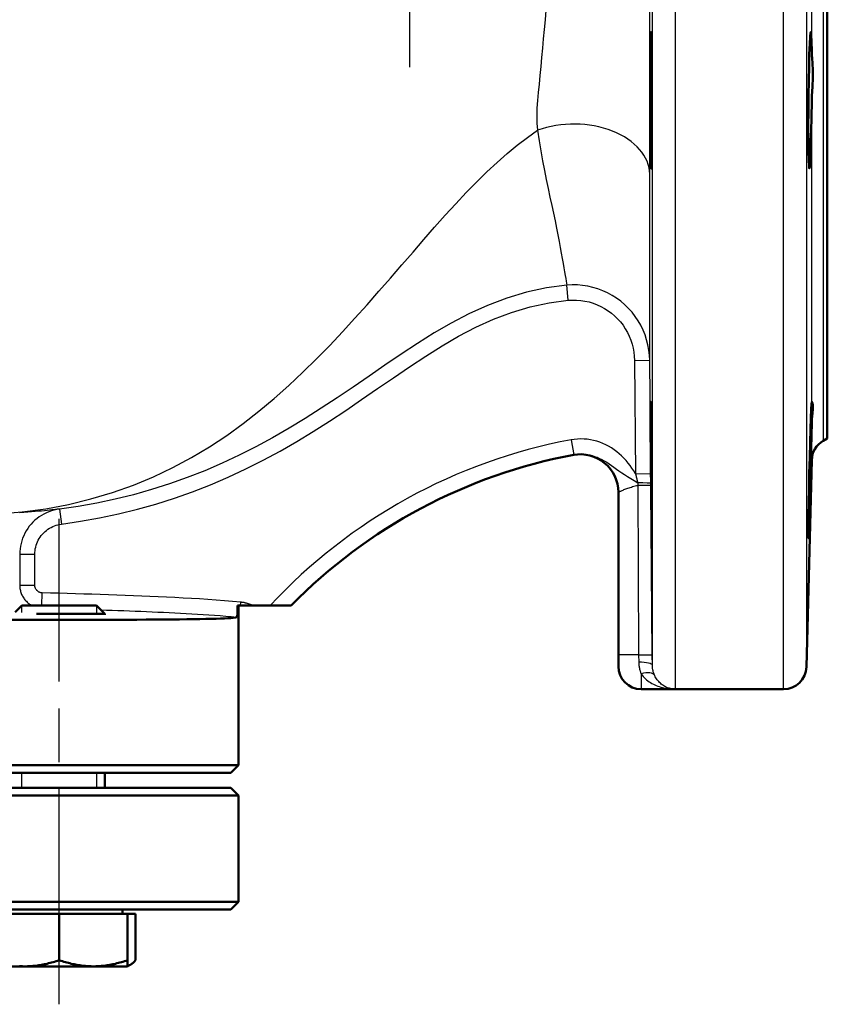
# Model space of a CAD drawing. Header units: millimetres. Extents: x 179 to 1975, y 100 to 1286.
# Tile 26 of 76: x 927 to 1033, y 735 to 864. Entities that reach past the tile are written whole.
import ezdxf

# ---------------------------------------------------------------- set-up
doc = ezdxf.new("R2010")
doc.units = ezdxf.units.MM
doc.header["$LTSCALE"] = 5
doc.linetypes.add('CHAIN', pattern=[0.3543, 0.2362, -0.0295, 0.0591, -0.0295])
for name, color, linetype, lineweight in [('Gewinde(DIN)', 3, 'Continuous', 25), ('Mittellinie(DIN)', 4, 'CHAIN', 25), ('Mittelpunktmarkierung(DIN)', 4, 'CHAIN', 25), ('Sichtbare Kanten(DIN)', 7, 'Continuous', 50), ('Sichtbare tangentiale Kanten(DIN)', 3, 'Continuous', 25)]:
    doc.layers.add(name, color=color, linetype=linetype, lineweight=lineweight)

msp = doc.modelspace()

# ---------------------------------------------------------------- linework, layer by layer
at = {"layer": 'Gewinde(DIN)'}
for p, q in [((927.32, 787.12), (927.32, 786.23)), ((937.22, 785.95), (937.22, 787.12)), ((927.32, 765.14), (927.32, 763.14)), ((937.22, 763.14), (937.22, 765.14))]:
    msp.add_line(p, q, dxfattribs=at)
at = {"layer": 'Mittellinie(DIN)', "linetype": 'CHAIN', "ltscale": 23.990969}
msp.add_line((932.27, 734.64), (932.27, 798.57), dxfattribs=at)
at = {"layer": 'Mittelpunktmarkierung(DIN)', "linetype": 'CHAIN', "ltscale": 13.369307}
msp.add_line((978.36, 918.22), (978.36, 858.06), dxfattribs=at)
at = {"layer": 'Sichtbare Kanten(DIN)'}
for p, q in [((1033.36, 967.14), (1033.36, 809.14)), ((1032.81, 808.83), (1033.36, 809.14)), ((1030.6, 779.06), (1031.31, 806.31)), ((1005.86, 802.07), (1005.86, 780.64)), ((927.34, 787.14), (926.47, 786.28)), ((927.34, 787.14), (937.19, 787.14)), ((937.19, 787.14), (938.27, 786.07)), ((955.75, 787.14), (956.13, 787.14)), ((955.86, 766.14), (955.86, 787.14)), ((956.13, 787.14), (957.77, 787.14)), ((957.77, 787.14), (960.03, 787.14)), ((960.03, 787.14), (962.8, 787.14)), ((938.27, 786.07), (929.29, 786.07)), ((938.27, 785.94), (938.27, 786.07)), ((1005.86, 779.14), (1005.86, 780.64)), ((1013.33, 776.14), (1008.86, 776.14)), ((1013.33, 776.14), (1027.6, 776.14)), ((760.86, 766.14), (955.86, 766.14)), ((954.86, 765.14), (761.86, 765.14)), ((938.27, 763.14), (938.27, 765.14)), ((954.86, 765.14), (955.86, 766.14)), ((761.86, 763.14), (954.86, 763.14)), ((954.86, 763.14), (955.86, 762.14)), ((955.86, 762.14), (760.86, 762.14)), ((955.86, 762.14), (955.86, 748.14)), ((760.86, 748.14), (955.86, 748.14)), ((954.86, 747.14), (955.86, 748.14)), ((954.86, 747.14), (761.86, 747.14)), ((940.58, 746.54), (940.58, 747.14)), ((923.27, 746.54), (932.27, 746.54)), ((932.27, 746.54), (941.27, 746.54)), ((932.27, 746.54), (932.27, 740.45)), ((941.27, 746.54), (941.27, 740.45)), ((941.27, 746.54), (942.31, 746.54)), ((942.31, 746.54), (942.31, 740.45)), ((941.27, 740.45), (941.27, 739.64)), ((923.27, 739.64), (927.77, 739.64)), ((927.77, 739.64), (936.77, 739.64)), ((936.77, 739.64), (941.27, 739.64)), ((941.27, 739.64), (941.58, 739.83))]:
    msp.add_line(p, q, dxfattribs=at)
at = {"layer": 'Sichtbare Kanten(DIN)', "flags": 128}
for points in [[(1010.16, 862.32), (1010.18, 861.37), (1010.2, 859.86), (1010.22, 857.96), (1010.23, 855.81), (1010.24, 853.45), (1010.24, 851.12), (1010.24, 849.03), (1010.24, 847.18), (1010.23, 845.79), (1010.21, 844.96), (1010.2, 844.7), (1010.18, 845.07), (1010.16, 846), (1010.14, 847.47), (1010.12, 849.41), (1010.1, 851.56), (1010.09, 853.93), (1010.09, 856.28), (1010.09, 858.38), (1010.09, 860.24), (1010.11, 861.63), (1010.12, 862.45), (1010.14, 862.69), (1010.16, 862.32)], [(1031.31, 853.52), (1031.28, 851.48), (1031.24, 849.6), (1031.2, 847.88), (1031.14, 846.46), (1031.09, 845.46), (1031.04, 844.86), (1030.99, 844.71), (1030.95, 845.03), (1030.91, 845.78), (1030.89, 846.96), (1030.87, 848.49), (1030.86, 850.26), (1030.87, 852.19), (1030.89, 854.26), (1030.91, 856.28), (1030.95, 858.12), (1030.99, 859.77), (1031.04, 861.13), (1031.09, 862.08), (1031.14, 862.6), (1031.2, 862.67), (1031.24, 862.26), (1031.28, 861.44), (1031.31, 860.19)], [(1031.31, 860.19), (1031.32, 859.97), (1031.33, 859.74), (1031.34, 859.51), (1031.36, 859.27), (1031.38, 859.02), (1031.4, 858.76), (1031.41, 858.5), (1031.43, 858.24), (1031.44, 857.96), (1031.45, 857.68), (1031.45, 857.4), (1031.45, 857.11), (1031.45, 856.82), (1031.45, 856.52), (1031.44, 856.22), (1031.42, 855.92), (1031.41, 855.62), (1031.39, 855.31), (1031.37, 855.01), (1031.36, 854.71), (1031.34, 854.41), (1031.33, 854.11), (1031.32, 853.81), (1031.31, 853.52)], [(1010.16, 809.25), (1010.18, 807.08), (1010.2, 804.71), (1010.22, 802.4), (1010.23, 800.3), (1010.24, 798.45), (1010.24, 797.07), (1010.24, 796.25), (1010.24, 796), (1010.23, 796.37), (1010.21, 797.3), (1010.2, 798.77), (1010.18, 800.69), (1010.16, 802.84), (1010.14, 805.19), (1010.12, 807.55), (1010.1, 809.66), (1010.09, 811.51), (1010.09, 812.91), (1010.09, 813.74), (1010.09, 813.99), (1010.11, 813.61), (1010.12, 812.66), (1010.14, 811.15), (1010.16, 809.25)], [(1031.31, 811.23), (1031.28, 809.59), (1031.24, 807.76), (1031.2, 805.73), (1031.14, 803.65), (1031.09, 801.72), (1031.04, 799.91), (1030.99, 798.35), (1030.95, 797.15), (1030.91, 796.37), (1030.89, 796.01), (1030.87, 796.12), (1030.86, 796.68), (1030.87, 797.66), (1030.89, 799.04), (1030.91, 800.73), (1030.95, 802.57), (1030.99, 804.59), (1031.04, 806.65), (1031.09, 808.61), (1031.14, 810.34), (1031.2, 811.86), (1031.24, 813.01), (1031.28, 813.71), (1031.31, 813.99)], [(1031.31, 813.99), (1031.32, 813.99), (1031.33, 813.98), (1031.34, 813.96), (1031.36, 813.93), (1031.38, 813.89), (1031.4, 813.83), (1031.41, 813.77), (1031.43, 813.7), (1031.44, 813.61), (1031.45, 813.52), (1031.45, 813.41), (1031.45, 813.29), (1031.45, 813.17), (1031.45, 813.03), (1031.44, 812.89), (1031.42, 812.73), (1031.41, 812.57), (1031.39, 812.39), (1031.37, 812.21), (1031.36, 812.03), (1031.34, 811.84), (1031.33, 811.64), (1031.32, 811.44), (1031.31, 811.23)], [(955.64, 785.63), (955.65, 785.64), (955.66, 785.65), (955.66, 785.67), (955.67, 785.69), (955.68, 785.72), (955.68, 785.75), (955.69, 785.79), (955.69, 785.84), (955.7, 785.89), (955.71, 785.94), (955.71, 786), (955.72, 786.07), (955.72, 786.14), (955.72, 786.21), (955.73, 786.29), (955.73, 786.37), (955.73, 786.46), (955.74, 786.55), (955.74, 786.64), (955.74, 786.74), (955.75, 786.84), (955.75, 786.94), (955.75, 787.04), (955.75, 787.14)], [(925.42, 785.25), (927.22, 785.25), (928.97, 785.25), (930.67, 785.26), (932.33, 785.26), (933.93, 785.26), (935.49, 785.27), (936.99, 785.27), (938.45, 785.28), (939.85, 785.28), (941.19, 785.29), (942.49, 785.29), (943.73, 785.3), (944.91, 785.3), (946.04, 785.31), (947.11, 785.32), (948.12, 785.33), (949.07, 785.34), (949.96, 785.35), (950.79, 785.36), (951.56, 785.38), (952.27, 785.39), (952.91, 785.41), (953.49, 785.43), (954.01, 785.46), (954.46, 785.48), (954.86, 785.51), (955.18, 785.55), (955.45, 785.59), (955.64, 785.63)], [(927.77, 739.64), (927.95, 739.64), (928.13, 739.65), (928.31, 739.65), (928.49, 739.66), (928.67, 739.68), (928.85, 739.69), (929.03, 739.71), (929.21, 739.73), (929.39, 739.75), (929.57, 739.78), (929.75, 739.81), (929.93, 739.84), (930.12, 739.87), (930.31, 739.91), (930.49, 739.95), (930.68, 739.99), (930.87, 740.04), (931.06, 740.09), (931.26, 740.14), (931.46, 740.19), (931.65, 740.25), (931.86, 740.31), (932.06, 740.38), (932.27, 740.45)], [(932.27, 740.45), (932.47, 740.38), (932.68, 740.31), (932.88, 740.25), (933.08, 740.19), (933.28, 740.14), (933.47, 740.09), (933.66, 740.04), (933.85, 739.99), (934.04, 739.95), (934.23, 739.91), (934.41, 739.87), (934.6, 739.84), (934.78, 739.81), (934.97, 739.78), (935.15, 739.75), (935.33, 739.73), (935.51, 739.71), (935.69, 739.69), (935.87, 739.68), (936.05, 739.66), (936.23, 739.65), (936.41, 739.65), (936.59, 739.64), (936.77, 739.64)], [(936.77, 739.64), (936.95, 739.64), (937.13, 739.65), (937.31, 739.65), (937.49, 739.66), (937.67, 739.68), (937.85, 739.69), (938.03, 739.71), (938.21, 739.73), (938.39, 739.75), (938.57, 739.78), (938.75, 739.81), (938.93, 739.84), (939.12, 739.87), (939.31, 739.91), (939.49, 739.95), (939.68, 739.99), (939.87, 740.04), (940.06, 740.09), (940.26, 740.14), (940.46, 740.19), (940.65, 740.25), (940.86, 740.31), (941.06, 740.38), (941.27, 740.45)], [(941.27, 739.69), (941.31, 739.7), (941.35, 739.71), (941.39, 739.73), (941.43, 739.75), (941.47, 739.77), (941.51, 739.79), (941.56, 739.81), (941.6, 739.83), (941.64, 739.86), (941.68, 739.89), (941.72, 739.91), (941.77, 739.94), (941.81, 739.98), (941.85, 740.01), (941.9, 740.05), (941.94, 740.08), (941.98, 740.12), (942.03, 740.16), (942.07, 740.21), (942.12, 740.25), (942.16, 740.3), (942.21, 740.34), (942.26, 740.39), (942.31, 740.45)], [(927.05, 739.66), (927.23, 739.65), (927.41, 739.65), (927.59, 739.64), (927.77, 739.64)]]:
    msp.add_lwpolyline(points, dxfattribs=at)
at = {"layer": 'Sichtbare Kanten(DIN)'}
for centre, radius, start, end in [((1034.31, 806.23), 3, 120, 178.5), ((1012.83, 738.19), 70, 100.5573, 135.623), ((1000.86, 802.07), 5, 0, 100.6135), ((1008.86, 779.14), 3, 180, 270), ((1027.6, 779.14), 3, 270, 358.5)]:
    msp.add_arc(centre, radius, start, end, dxfattribs=at)
at = {"layer": 'Sichtbare tangentiale Kanten(DIN)'}
for p, q in [((1013.33, 1000.14), (1013.33, 776.14)), ((1027.6, 776.14), (1027.6, 1000.14)), ((1030.6, 997.22), (1030.6, 779.06)), ((1010.33, 779.3), (1010.33, 996.98)), ((1032.81, 967.46), (1032.81, 808.83)), ((1031.31, 860.19), (1031.31, 916.1)), ((1031.31, 813.99), (1031.31, 853.52)), ((999.26, 827.35), (999.08, 829.34)), ((1007.98, 819.42), (1009.98, 819.44)), ((1007.98, 819.42), (1008.11, 804.51)), ((1010.11, 804.52), (1009.98, 819.44)), ((1031.31, 806.31), (1031.31, 811.23)), ((999.64, 808.97), (1000, 807)), ((1008.11, 804.51), (1010.11, 804.52)), ((1010.12, 803.2), (1010.11, 804.52)), ((1008.42, 802.98), (1008.53, 780.64)), ((1010.12, 803), (1010.12, 803.2)), ((1010.32, 780.66), (1010.12, 803)), ((932.3, 799.86), (932.56, 797.87)), ((927.07, 793.9), (929.06, 793.9)), ((927.07, 793.9), (927.07, 789.82)), ((929.06, 789.82), (929.06, 793.9)), ((927.07, 789.82), (929.06, 789.82)), ((929.99, 787.14), (930.03, 788.82)), ((956.13, 787.14), (956.18, 787.59)), ((1008.53, 780.64), (1005.86, 780.64)), ((1008.53, 780.64), (1008.54, 779.7)), ((1010.33, 779.3), (1010.32, 780.66)), ((1008.86, 778.15), (1008.86, 776.14))]:
    msp.add_line(p, q, dxfattribs=at)
at = {"layer": 'Sichtbare tangentiale Kanten(DIN)', "flags": 128}
for points in [[(996.33, 865.53), (996.21, 864.27), (996.09, 863.02), (995.97, 861.78), (995.86, 860.55), (995.75, 859.33), (995.64, 858.12), (995.54, 856.94), (995.43, 855.79), (995.32, 854.69), (995.22, 853.64), (995.14, 852.63), (995.11, 851.65), (995.14, 850.69), (995.23, 849.74)], [(1009.99, 843.94), (1009.99, 845.19), (1009.99, 846.47), (1009.99, 847.79), (1009.99, 849.15), (1009.99, 850.54), (1009.99, 851.97), (1009.99, 853.42), (1009.99, 854.89), (1009.99, 856.38), (1009.99, 857.89), (1009.99, 859.41), (1009.99, 860.94), (1009.99, 862.49), (1009.99, 864.05), (1009.99, 865.62)], [(924.16, 799.23), (927.37, 799.49), (930.49, 799.9), (933.51, 800.47), (936.45, 801.19), (939.29, 802.04), (942.03, 803.02), (944.68, 804.12), (947.23, 805.33), (949.69, 806.64), (952.05, 808.05), (954.31, 809.55), (956.48, 811.11), (958.56, 812.73), (960.57, 814.4), (962.49, 816.12), (964.35, 817.86), (966.14, 819.63), (967.88, 821.41), (969.56, 823.2), (971.19, 824.99), (972.79, 826.77), (974.35, 828.53), (975.87, 830.28), (977.36, 832), (978.83, 833.7), (980.27, 835.35), (981.68, 836.97), (983.08, 838.54), (984.47, 840.06), (985.84, 841.52), (987.2, 842.91), (988.55, 844.24), (989.9, 845.49), (991.23, 846.67), (992.56, 847.78), (993.89, 848.8), (995.23, 849.74)], [(995.23, 849.74), (995.43, 848.35), (995.64, 847.01), (995.88, 845.71), (996.12, 844.45), (996.36, 843.23), (996.61, 842.06), (996.85, 840.93), (997.09, 839.85), (997.31, 838.8), (997.52, 837.8), (997.72, 836.85), (997.89, 835.95), (998.06, 835.09), (998.21, 834.29), (998.35, 833.54), (998.48, 832.84), (998.6, 832.2), (998.7, 831.62), (998.79, 831.09), (998.87, 830.62), (998.94, 830.21), (999, 829.86), (999.05, 829.58), (999.09, 829.35)], [(1009.98, 819.46), (1009.98, 819.7), (1009.98, 820.02), (1009.98, 820.41), (1009.98, 820.88), (1009.98, 821.42), (1009.98, 822.03), (1009.98, 822.72), (1009.98, 823.47), (1009.98, 824.29), (1009.98, 825.18), (1009.98, 826.14), (1009.98, 827.16), (1009.98, 828.24), (1009.99, 829.39), (1009.99, 830.6), (1009.99, 831.86), (1009.99, 833.18), (1009.99, 834.56), (1009.99, 836), (1009.99, 837.48), (1009.99, 839.02), (1009.99, 840.61), (1009.99, 842.25), (1009.99, 843.94)], [(999.08, 829.34), (996.41, 828.98), (993.76, 828.4), (991.16, 827.63), (988.63, 826.68), (986.2, 825.58), (983.87, 824.35), (981.61, 823.04), (979.42, 821.66), (977.26, 820.24), (975.14, 818.8), (973.04, 817.36), (970.94, 815.92), (968.85, 814.51), (966.76, 813.13), (964.64, 811.79), (962.51, 810.49), (960.35, 809.25), (958.16, 808.06), (955.95, 806.94), (953.7, 805.89), (951.42, 804.91), (949.12, 804), (946.79, 803.17), (944.43, 802.42), (942.04, 801.75), (939.63, 801.16), (937.2, 800.65), (934.76, 800.21), (932.3, 799.86)], [(1009.98, 819.44), (1009.95, 820.12), (1009.87, 820.8), (1009.75, 821.48), (1009.58, 822.14), (1009.37, 822.79), (1009.11, 823.43), (1008.81, 824.05), (1008.47, 824.65), (1008.09, 825.22), (1007.66, 825.77), (1007.2, 826.28), (1006.71, 826.76), (1006.19, 827.21), (1005.63, 827.62), (1005.05, 827.99), (1004.44, 828.32), (1003.81, 828.61), (1003.17, 828.85), (1002.51, 829.05), (1001.83, 829.2), (1001.15, 829.31), (1000.46, 829.36), (999.77, 829.37), (999.08, 829.34)], [(932.56, 797.87), (935.08, 798.24), (937.58, 798.68), (940.07, 799.21), (942.55, 799.82), (945, 800.5), (947.42, 801.28), (949.82, 802.13), (952.18, 803.06), (954.52, 804.06), (956.82, 805.14), (959.09, 806.29), (961.33, 807.5), (963.53, 808.77), (965.7, 810.09), (967.84, 811.45), (969.97, 812.85), (972.07, 814.27), (974.17, 815.71), (976.27, 817.15), (978.38, 818.58), (980.5, 819.98), (982.65, 821.33), (984.84, 822.61), (987.09, 823.79), (989.41, 824.85), (991.8, 825.74), (994.25, 826.47), (996.74, 827.02), (999.26, 827.35)], [(999.26, 827.35), (999.81, 827.38), (1000.36, 827.38), (1000.92, 827.33), (1001.46, 827.25), (1002, 827.13), (1002.53, 826.97), (1003.05, 826.77), (1003.55, 826.54), (1004.03, 826.28), (1004.5, 825.98), (1004.94, 825.65), (1005.36, 825.29), (1005.76, 824.91), (1006.13, 824.49), (1006.47, 824.06), (1006.77, 823.6), (1007.05, 823.12), (1007.29, 822.62), (1007.49, 822.11), (1007.66, 821.59), (1007.8, 821.05), (1007.9, 820.51), (1007.96, 819.97), (1007.98, 819.42)], [(1008.11, 804.5), (1007.89, 804.87), (1007.65, 805.22), (1007.41, 805.57), (1007.15, 805.91), (1006.87, 806.23), (1006.59, 806.55), (1006.29, 806.85), (1005.97, 807.14), (1005.64, 807.41), (1005.3, 807.67), (1004.95, 807.9), (1004.58, 808.12), (1004.2, 808.32), (1003.82, 808.5), (1003.42, 808.65), (1003.01, 808.79), (1002.6, 808.9), (1002.18, 808.98), (1001.76, 809.04), (1001.34, 809.08), (1000.91, 809.09), (1000.48, 809.07), (1000.06, 809.03), (999.64, 808.97)], [(1000, 807), (1000.34, 807.05), (1000.68, 807.08), (1001.03, 807.09), (1001.37, 807.07), (1001.72, 807.03), (1002.06, 806.97), (1002.39, 806.89), (1002.73, 806.79), (1003.06, 806.67), (1003.38, 806.53), (1003.7, 806.37), (1004.01, 806.2), (1004.33, 806.01), (1004.64, 805.8), (1004.96, 805.59), (1005.27, 805.36), (1005.6, 805.13), (1005.94, 804.89), (1006.3, 804.64), (1006.67, 804.39), (1007.07, 804.13), (1007.48, 803.87), (1007.93, 803.6), (1008.4, 803.32)], [(1008.11, 804.51), (1008.12, 804.46), (1008.14, 804.41), (1008.15, 804.36), (1008.16, 804.31), (1008.17, 804.26), (1008.18, 804.22), (1008.2, 804.17), (1008.21, 804.12), (1008.22, 804.07), (1008.23, 804.02), (1008.25, 803.97), (1008.26, 803.92), (1008.27, 803.87), (1008.28, 803.82), (1008.29, 803.77), (1008.31, 803.72), (1008.32, 803.67), (1008.33, 803.62), (1008.34, 803.57), (1008.35, 803.52), (1008.36, 803.47), (1008.38, 803.42), (1008.39, 803.37), (1008.4, 803.32)], [(1005.86, 802.07), (1005.86, 802.08), (1005.88, 802.09), (1005.9, 802.1), (1005.94, 802.12), (1005.99, 802.14), (1006.05, 802.17), (1006.11, 802.2), (1006.19, 802.23), (1006.28, 802.27), (1006.37, 802.32), (1006.48, 802.36), (1006.59, 802.41), (1006.71, 802.46), (1006.84, 802.51), (1006.97, 802.56), (1007.11, 802.61), (1007.26, 802.66), (1007.41, 802.71), (1007.57, 802.76), (1007.73, 802.81), (1007.9, 802.86), (1008.07, 802.9), (1008.24, 802.94), (1008.42, 802.98)], [(1008.4, 803.32), (1008.4, 803.3), (1008.4, 803.29), (1008.4, 803.28), (1008.4, 803.26), (1008.4, 803.25), (1008.4, 803.23), (1008.4, 803.22), (1008.41, 803.21), (1008.41, 803.19), (1008.41, 803.18), (1008.41, 803.16), (1008.41, 803.15), (1008.41, 803.14), (1008.41, 803.12), (1008.41, 803.11), (1008.41, 803.09), (1008.41, 803.08), (1008.41, 803.07), (1008.41, 803.05), (1008.41, 803.04), (1008.42, 803.02), (1008.42, 803.01), (1008.42, 803), (1008.42, 802.98)], [(932.3, 799.86), (932.16, 799.84), (931.99, 799.82), (931.78, 799.8), (931.55, 799.77), (931.29, 799.74), (931, 799.71), (930.67, 799.67), (930.32, 799.64), (929.94, 799.6), (929.53, 799.56), (929.09, 799.52), (928.63, 799.48), (928.13, 799.44), (927.6, 799.4), (927.05, 799.36)], [(932.3, 799.86), (931.95, 799.8), (931.6, 799.72), (931.25, 799.62), (930.91, 799.5), (930.58, 799.36), (930.25, 799.2), (929.94, 799.02), (929.64, 798.83), (929.35, 798.61), (929.07, 798.38), (928.81, 798.13), (928.56, 797.87), (928.33, 797.59), (928.12, 797.3), (927.92, 796.99), (927.75, 796.68), (927.59, 796.35), (927.45, 796.02), (927.34, 795.68), (927.24, 795.33), (927.16, 794.98), (927.11, 794.62), (927.08, 794.26), (927.07, 793.9)], [(929.06, 793.9), (929.07, 794.14), (929.09, 794.38), (929.12, 794.62), (929.17, 794.85), (929.24, 795.09), (929.32, 795.31), (929.41, 795.54), (929.51, 795.75), (929.63, 795.96), (929.76, 796.17), (929.91, 796.36), (930.06, 796.55), (930.23, 796.72), (930.4, 796.89), (930.59, 797.04), (930.78, 797.19), (930.98, 797.32), (931.19, 797.44), (931.41, 797.54), (931.63, 797.64), (931.86, 797.72), (932.09, 797.78), (932.32, 797.84), (932.56, 797.87)], [(927.07, 789.82), (927.07, 789.68), (927.08, 789.54), (927.1, 789.4), (927.12, 789.27), (927.15, 789.13), (927.18, 789), (927.22, 788.87), (927.27, 788.74), (927.32, 788.61), (927.38, 788.49), (927.44, 788.37), (927.51, 788.25), (927.59, 788.13), (927.67, 788.02), (927.75, 787.91), (927.84, 787.81), (927.94, 787.71), (928.03, 787.61), (928.14, 787.52), (928.25, 787.43), (928.36, 787.35), (928.47, 787.28), (928.59, 787.21), (928.71, 787.14)], [(930.03, 788.82), (929.97, 788.82), (929.91, 788.83), (929.84, 788.84), (929.78, 788.86), (929.72, 788.88), (929.66, 788.9), (929.6, 788.93), (929.54, 788.96), (929.49, 788.99), (929.44, 789.03), (929.39, 789.07), (929.34, 789.12), (929.3, 789.17), (929.26, 789.22), (929.22, 789.27), (929.19, 789.32), (929.16, 789.38), (929.13, 789.44), (929.11, 789.5), (929.09, 789.56), (929.08, 789.62), (929.07, 789.69), (929.06, 789.75), (929.06, 789.82)], [(956.18, 787.59), (955.09, 787.7), (954.01, 787.79), (952.92, 787.88), (951.83, 787.95), (950.75, 788.02), (949.66, 788.08), (948.57, 788.14), (947.48, 788.19), (946.39, 788.24), (945.3, 788.3), (944.21, 788.34), (943.12, 788.39), (942.03, 788.43), (940.94, 788.47), (939.85, 788.51), (938.76, 788.55), (937.67, 788.59), (936.58, 788.63), (935.49, 788.66), (934.4, 788.69), (933.31, 788.73), (932.21, 788.76), (931.12, 788.79), (930.03, 788.82)], [(957.77, 787.14), (957.71, 787.17), (957.65, 787.2), (957.59, 787.23), (957.52, 787.25), (957.46, 787.28), (957.39, 787.3), (957.33, 787.33), (957.26, 787.35), (957.2, 787.37), (957.13, 787.39), (957.06, 787.41), (957, 787.43), (956.93, 787.45), (956.86, 787.47), (956.79, 787.48), (956.73, 787.5), (956.66, 787.51), (956.59, 787.53), (956.52, 787.54), (956.45, 787.55), (956.38, 787.56), (956.32, 787.57), (956.25, 787.58), (956.18, 787.59)], [(937.75, 786.59), (938.5, 786.56), (939.25, 786.54), (940, 786.51), (940.75, 786.48), (941.5, 786.45), (942.25, 786.42), (943, 786.39), (943.75, 786.36), (944.5, 786.33), (945.25, 786.3), (946, 786.26), (946.74, 786.23), (947.49, 786.19), (948.24, 786.15), (948.99, 786.11), (949.74, 786.07), (950.48, 786.03), (951.23, 785.99), (951.97, 785.94), (952.72, 785.89), (953.45, 785.83), (954.19, 785.77), (954.92, 785.71), (955.64, 785.63)], [(1008.54, 779.7), (1008.54, 779.63), (1008.55, 779.56), (1008.55, 779.49), (1008.55, 779.42), (1008.56, 779.35), (1008.57, 779.28), (1008.57, 779.21), (1008.58, 779.15), (1008.59, 779.08), (1008.6, 779.01), (1008.62, 778.95), (1008.63, 778.88), (1008.64, 778.82), (1008.66, 778.75), (1008.68, 778.69), (1008.69, 778.62), (1008.71, 778.56), (1008.73, 778.5), (1008.75, 778.44), (1008.77, 778.38), (1008.79, 778.32), (1008.81, 778.26), (1008.83, 778.21), (1008.86, 778.15)], [(1010.65, 777.93), (1010.62, 777.98), (1010.6, 778.03), (1010.58, 778.09), (1010.56, 778.14), (1010.54, 778.19), (1010.52, 778.24), (1010.5, 778.3), (1010.48, 778.35), (1010.46, 778.41), (1010.45, 778.47), (1010.43, 778.52), (1010.42, 778.58), (1010.41, 778.64), (1010.39, 778.7), (1010.38, 778.75), (1010.37, 778.81), (1010.36, 778.87), (1010.36, 778.93), (1010.35, 778.99), (1010.34, 779.05), (1010.34, 779.12), (1010.33, 779.18), (1010.33, 779.24), (1010.33, 779.3)], [(1008.86, 778.15), (1008.98, 777.98), (1009.12, 777.82), (1009.27, 777.66), (1009.42, 777.51), (1009.58, 777.38), (1009.75, 777.25), (1009.92, 777.12), (1010.1, 777.01), (1010.28, 776.9), (1010.47, 776.8), (1010.66, 776.71), (1010.85, 776.62), (1011.05, 776.55), (1011.25, 776.48), (1011.45, 776.41), (1011.65, 776.35), (1011.86, 776.3), (1012.07, 776.26), (1012.28, 776.22), (1012.49, 776.2), (1012.7, 776.17), (1012.91, 776.16), (1013.12, 776.15), (1013.33, 776.14)], [(1013.33, 776.14), (1013.2, 776.15), (1013.08, 776.15), (1012.95, 776.17), (1012.82, 776.19), (1012.7, 776.22), (1012.57, 776.25), (1012.45, 776.29), (1012.32, 776.33), (1012.2, 776.38), (1012.08, 776.44), (1011.96, 776.5), (1011.84, 776.57), (1011.73, 776.65), (1011.61, 776.73), (1011.5, 776.82), (1011.39, 776.92), (1011.28, 777.02), (1011.18, 777.13), (1011.08, 777.25), (1010.98, 777.37), (1010.89, 777.5), (1010.8, 777.64), (1010.72, 777.78), (1010.65, 777.93)]]:
    msp.add_lwpolyline(points, dxfattribs=at)
at = {"layer": 'Sichtbare tangentiale Kanten(DIN)'}
msp.add_arc((1012.83, 738.19), 72, 100.5573, 137.1603, dxfattribs=at)
for centre, major_axis, ratio, start_param, end_param in [((999.99, 843.89), (10, -0.01), 0.66567, 0.009098, 2.067778), ((1008.12, 803.18), (2, 0.02), 0.06631, 0.000662, 1.431785), ((1008.12, 802.98), (2, 0.02), 0.001288, 4.859347, 6.282527), ((1008.32, 780.64), (2, 0.02), 0.000942, 4.820123, 6.282661), ((1008.33, 779.28), (2, 0.02), 0.209231, 0.000518, 1.463622), ((1008.86, 777.04), (1.8, 0.87), 0.514076, 0.025327, 1.327783)]:
    msp.add_ellipse(centre, major_axis=major_axis, ratio=ratio, start_param=start_param, end_param=end_param, dxfattribs=at)

doc.saveas('drawing.dxf')
